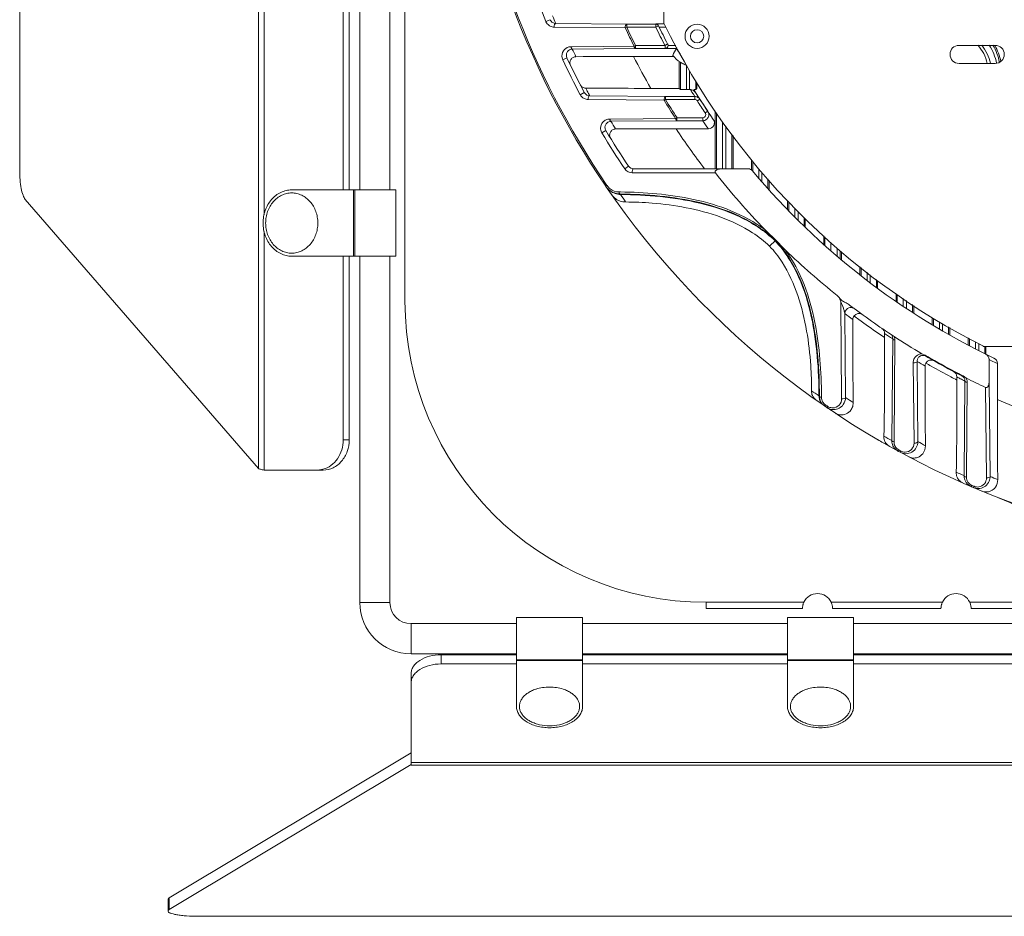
# Model space of a CAD drawing. Header units: millimetres. Extents: x 29170 to 33192, y 579 to 3108.
# Tile 1 of 256: x 29170 to 29333, y 579 to 728. Entities that reach past the tile are written whole.
import ezdxf

# ---------------------------------------------------------------- set-up
doc = ezdxf.new("R2010")
doc.units = ezdxf.units.MM
doc.layers.add('细实线', color=7, linetype='Continuous', lineweight=13)

msp = doc.modelspace()

# ---------------------------------------------------------------- linework, layer by layer
at = {"layer": '细实线'}
for p, q in [((29169.94, 855.238), (29169.94, 702.688)), ((29276.918, 727.117), (29276.918, 830.809)), ((29223.655, 699.463), (29223.655, 769.463)), ((29224.655, 699.463), (29224.655, 769.463)), ((29226.418, 761.963), (29226.418, 699.463)), ((29233.918, 681.013), (29233.918, 753.113)), ((29209.584, 749.963), (29209.584, 653.21)), ((29210.516, 749.963), (29210.516, 695.351)), ((29231.418, 742.266), (29231.418, 699.463)), ((29258.022, 727.719), (29257.314, 727.429)), ((29258.707, 726.485), (29270.494, 726.36)), ((29258.951, 727.088), (29270.734, 726.971)), ((29270.495, 726.359), (29270.735, 726.471)), ((29270.728, 726.471), (29275.564, 726.471)), ((29270.734, 726.971), (29275.564, 726.971)), ((29270.735, 726.471), (29270.735, 726.971)), ((29276.978, 727.006), (29275.547, 727.006)), ((29275.564, 726.971), (29275.564, 726.471)), ((29275.564, 726.471), (29276.013, 726.691)), ((29277.248, 726.506), (29276.104, 726.506)), ((29261.695, 723.242), (29261.458, 723.24)), ((29271.959, 723.336), (29261.695, 723.242)), ((29272.196, 722.954), (29261.698, 722.85)), ((29272.197, 723.454), (29271.96, 723.335)), ((29277.093, 722.954), (29272.196, 722.954)), ((29272.197, 722.954), (29272.197, 723.454)), ((29277.093, 723.454), (29272.232, 723.454)), ((29277.535, 723.686), (29277.093, 723.454)), ((29277.093, 723.454), (29277.093, 722.954)), ((29277.093, 722.954), (29277.111, 722.919)), ((29277.111, 722.919), (29278.969, 722.919)), ((29277.606, 723.419), (29278.917, 723.419)), ((29325.918, 723.463), (29331.918, 723.463)), ((29260.805, 721.4), (29260.113, 721.074)), ((29278.559, 721.601), (29271.867, 721.601)), ((29279.45, 716.324), (29279.45, 720.794)), ((29279.651, 720.648), (29279.651, 716.123)), ((29280.651, 720.17), (29280.651, 716.106)), ((29331.918, 720.463), (29325.918, 720.463)), ((29281.185, 716.106), (29281.185, 719.223)), ((29274.745, 716.324), (29279.45, 716.324)), ((29279.651, 716.123), (29279.45, 716.324)), ((29281.185, 716.106), (29280.651, 716.106)), ((29281.474, 715.861), (29281.319, 716.106)), ((29282.185, 716.123), (29282.185, 717.593)), ((29282.386, 716.324), (29282.185, 716.123)), ((29282.386, 717.284), (29282.386, 716.324)), ((29263.696, 715.629), (29263.02, 715.271)), ((29264.584, 715.09), (29277.176, 714.971)), ((29276.95, 714.333), (29277.176, 714.471)), ((29277.154, 714.471), (29282.041, 714.471)), ((29277.176, 714.471), (29277.176, 714.971)), ((29277.176, 714.971), (29282.041, 714.971)), ((29281.558, 715.727), (29281.474, 715.861)), ((29281.572, 715.706), (29281.558, 715.727)), ((29281.765, 715.402), (29281.572, 715.706)), ((29281.81, 715.332), (29281.765, 715.402)), ((29282.041, 714.971), (29281.81, 715.332)), ((29282.041, 714.971), (29282.041, 714.471)), ((29282.882, 714.513), (29282.462, 714.242)), ((29284.199, 712.513), (29282.882, 714.513)), ((29264.351, 714.463), (29276.949, 714.335)), ((29268.112, 711.219), (29267.887, 711.217)), ((29278.854, 711.311), (29268.112, 711.219)), ((29279.077, 711.454), (29278.854, 711.31)), ((29279.077, 710.954), (29279.077, 711.454)), ((29283.37, 711.454), (29279.117, 711.454)), ((29283.37, 710.954), (29283.37, 711.454)), ((29284.199, 712.513), (29283.785, 712.233)), ((29285.45, 702.963), (29285.45, 712.578)), ((29285.651, 712.269), (29285.651, 702.963)), ((29279.076, 710.954), (29268.115, 710.852)), ((29284.294, 709.601), (29278.941, 709.601)), ((29283.37, 710.954), (29279.076, 710.954)), ((29286.651, 710.733), (29286.651, 702.963)), ((29287.185, 702.963), (29287.185, 710.024)), ((29267.274, 709.311), (29266.618, 708.916)), ((29288.185, 708.731), (29288.185, 702.963)), ((29288.386, 708.471), (29288.386, 702.963)), ((29271.044, 703.403), (29270.41, 702.975)), ((29291.45, 702.784), (29291.45, 704.511)), ((29291.651, 702.604), (29291.651, 704.252)), ((29271.655, 702.312), (29285.457, 702.299)), ((29290.88, 702.963), (29271.873, 702.963)), ((29292.651, 702.968), (29292.651, 701.42)), ((29293.185, 700.802), (29293.185, 702.383)), ((29267.259, 700.077), (29267.453, 700.21)), ((29294.185, 701.287), (29294.185, 699.669)), ((29294.386, 701.067), (29294.386, 699.445)), ((29232.418, 699.463), (29215.111, 699.463)), ((29225.377, 699.463), (29225.377, 688.463)), ((29225.601, 699.463), (29225.601, 688.463)), ((29232.418, 699.463), (29232.418, 688.463)), ((29269.68, 699.124), (29269.466, 699.127)), ((29269.674, 698.78), (29269.726, 698.7)), ((29170.864, 697.897), (29209.584, 653.21)), ((29297.45, 696.161), (29297.45, 697.711)), ((29297.651, 695.954), (29297.651, 697.491)), ((29298.651, 694.939), (29298.651, 696.396)), ((29299.185, 695.827), (29299.185, 694.406)), ((29300.185, 694.897), (29300.185, 693.427)), ((29300.386, 694.71), (29300.386, 693.234)), ((29210.516, 692.574), (29210.516, 652.963)), ((29303.45, 690.386), (29303.45, 691.859)), ((29303.651, 690.269), (29303.651, 691.672)), ((29295.422, 691.089), (29294.462, 690.13)), ((29304.651, 689.323), (29304.651, 690.741)), ((29232.418, 688.463), (29215.111, 688.463)), ((29223.655, 657.963), (29223.655, 688.463)), ((29224.655, 657.963), (29224.655, 688.463)), ((29226.418, 688.463), (29226.418, 630.963)), ((29231.418, 688.463), (29231.418, 630.963)), ((29305.677, 689.787), (29305.677, 688.438)), ((29306.177, 689.33), (29306.177, 688.014)), ((29306.386, 689.165), (29306.386, 687.837)), ((29309.45, 685.35), (29309.45, 686.747)), ((29309.651, 686.589), (29309.651, 685.192)), ((29310.651, 685.8), (29310.651, 684.419)), ((29311.185, 684.013), (29311.185, 685.378)), ((29312.185, 683.266), (29312.185, 684.589)), ((29312.386, 684.43), (29312.386, 683.118)), ((29315.45, 681.002), (29315.45, 682.236)), ((29315.651, 682.103), (29315.651, 680.799)), ((29306.267, 680.894), (29306.424, 664.795)), ((29316.651, 681.438), (29316.651, 680.174)), ((29317.185, 679.765), (29317.185, 681.083)), ((29318.185, 679.11), (29318.185, 680.418)), ((29318.386, 680.285), (29318.386, 678.98)), ((29306.949, 678.94), (29307.072, 665.015)), ((29321.45, 677.067), (29321.45, 678.249)), ((29321.651, 678.115), (29321.651, 676.946)), ((29322.651, 677.561), (29322.651, 676.353)), ((29323.185, 676.04), (29323.185, 677.266)), ((29313.557, 674.972), (29313.557, 675.639)), ((29324.185, 675.467), (29324.185, 676.713)), ((29324.386, 676.602), (29324.386, 675.353)), ((29314.195, 675.21), (29314.217, 675.196)), ((29314.747, 657.862), (29314.906, 674.74)), ((29315.12, 657.858), (29315.262, 674.518)), ((29327.45, 673.681), (29327.45, 674.907)), ((29327.651, 674.796), (29327.651, 673.575)), ((29328.651, 674.243), (29328.651, 673.057)), ((29329.185, 672.785), (29329.185, 673.948)), ((29319.86, 672.205), (29319.736, 672.267)), ((29320.146, 672.09), (29319.86, 672.205)), ((29329.918, 673.542), (29329.918, 673.463)), ((29329.918, 673.463), (29330.062, 673.463)), ((29330.062, 673.463), (29435.774, 673.463)), ((29330.185, 672.284), (29330.185, 673.463)), ((29330.386, 673.463), (29330.386, 672.185)), ((29318.312, 670.755), (29318.449, 657.45)), ((29318.947, 670.983), (29319.073, 657.684)), ((29320.427, 671.861), (29320.469, 671.933)), ((29330.918, 667.652), (29330.918, 671.301)), ((29331.29, 671.119), (29330.918, 671.301)), ((29332.28, 670.642), (29332.28, 664.688)), ((29325.557, 667.901), (29325.557, 668.417)), ((29326.369, 668.608), (29326.407, 668.683)), ((29326.749, 652.039), (29326.904, 667.723)), ((29327.144, 652.035), (29327.286, 667.485)), ((29330.918, 667.652), (29331.075, 651.9)), ((29330.313, 666.674), (29330.474, 651.655)), ((29302.659, 665.273), (29302.739, 665.22)), ((29303.087, 665.009), (29303.086, 665.226)), ((29303.599, 663.6), (29303.732, 663.794)), ((29303.599, 663.6), (29303.969, 663.347)), ((29303.969, 663.347), (29304.102, 663.541)), ((29224.655, 657.963), (29223.655, 657.963)), ((29315.118, 657.631), (29315.12, 657.858)), ((29315.78, 656.111), (29315.832, 656.208)), ((29315.78, 656.111), (29316.143, 655.913)), ((29315.832, 656.208), (29315.893, 656.318)), ((29316.143, 655.913), (29316.255, 656.12)), ((29210.516, 652.963), (29219.325, 652.963)), ((29220.325, 652.963), (29219.325, 652.963)), ((29327.142, 651.796), (29327.144, 652.035)), ((29327.954, 650.204), (29327.997, 650.304)), ((29327.954, 650.204), (29328.317, 650.049)), ((29327.997, 650.304), (29328.046, 650.42)), ((29328.317, 650.049), (29328.409, 650.265)), ((29231.418, 630.963), (29226.418, 630.963)), ((29300.149, 631.013), (29283.918, 631.013)), ((29283.918, 629.963), (29283.918, 631.013)), ((29299.918, 629.963), (29283.918, 629.963)), ((29299.918, 629.966), (29299.918, 629.97)), ((29299.918, 629.97), (29299.918, 629.966)), ((29299.918, 629.966), (29299.918, 629.963)), ((29323.149, 631.013), (29304.687, 631.013)), ((29304.918, 629.993), (29304.918, 629.963)), ((29304.918, 629.963), (29304.918, 629.966)), ((29322.918, 629.963), (29304.918, 629.963)), ((29322.918, 629.966), (29322.918, 629.97)), ((29322.918, 629.97), (29322.918, 629.966)), ((29322.918, 629.966), (29322.918, 629.963)), ((29346.149, 631.013), (29327.687, 631.013)), ((29327.918, 629.993), (29327.918, 629.963)), ((29327.918, 629.963), (29327.918, 629.966)), ((29345.918, 629.963), (29327.918, 629.963)), ((29263.418, 628.463), (29252.418, 628.463)), ((29252.418, 613.727), (29252.418, 628.463)), ((29263.418, 613.727), (29263.418, 628.463)), ((29297.418, 628.463), (29308.418, 628.463)), ((29297.418, 613.727), (29297.418, 628.463)), ((29308.418, 628.463), (29308.418, 613.727)), ((29234.918, 627.463), (29252.418, 627.463)), ((29234.918, 627.463), (29234.918, 622.463)), ((29263.418, 627.463), (29297.418, 627.463)), ((29308.418, 627.463), (29346.221, 627.463)), ((29234.918, 622.463), (29252.418, 622.463)), ((29252.418, 622.308), (29239.918, 622.308)), ((29239.918, 622.308), (29239.918, 620.776)), ((29263.418, 621.463), (29252.418, 621.463)), ((29263.418, 621.347), (29252.418, 621.347)), ((29263.418, 622.463), (29297.418, 622.463)), ((29297.418, 622.308), (29263.418, 622.308)), ((29297.418, 621.463), (29308.418, 621.463)), ((29297.418, 621.347), (29308.418, 621.347)), ((29308.418, 622.463), (29365.918, 622.463)), ((29365.918, 622.308), (29308.418, 622.308)), ((29252.418, 620.776), (29239.918, 620.776)), ((29297.418, 620.776), (29263.418, 620.776)), ((29457.418, 620.776), (29308.418, 620.776)), ((29234.918, 619.094), (29234.918, 617.562)), ((29234.918, 617.562), (29234.918, 603.971)), ((29234.918, 606.033), (29194.769, 581.964)), ((29234.918, 604.064), (29194.769, 579.995)), ((29234.918, 604.408), (29530.918, 604.408)), ((29234.918, 603.971), (29530.918, 603.971)), ((29194.572, 581.723), (29194.572, 579.753)), ((29194.769, 581.964), (29194.769, 579.995)), ((29199.572, 578.885), (29566.264, 578.885))]:
    msp.add_line(p, q, dxfattribs=at)
for radius in [2, 1.1]:
    msp.add_circle((29282.418, 724.963), radius, dxfattribs=at)
for centre, radius, start, end in [((29382.918, 778.963), 140, 184.5118, 214.29584), ((29382.918, 778.963), 140, 214.31294, 355.47232), ((29382.918, 778.963), 139.765, 186.53108, 214.29584), ((29382.918, 778.963), 135.765, 199.68417, 202.30784), ((29382.919, 777.963), 134.001, 201.72814, 202.31271), ((29258.707, 728), 1.505, 202.30934, 203.88425), ((29258.726, 728.015), 1.53, 234.56089, 242.33845), ((29258.724, 728.011), 1.526, 242.33697, 269.35587), ((29382.918, 778.963), 124.122, 205.07452, 206.62579), ((29382.918, 778.963), 123.857, 205.07392, 206.63358), ((29275.538, 726.493), 0.513, 49.17962, 89.02314), ((29382.918, 778.963), 119.5, 206.05651, 207.67836), ((29382.918, 778.963), 119, 206.05656, 207.67836), ((29382.918, 778.963), 118, 206.06384, 243.38894), ((29261.713, 721.865), 0.985, 90.87382, 101.93222), ((29382.919, 779.963), 134.001, 205.2273, 205.83103), ((29277.093, 723.454), 0.5, 270.00407, 27.66901), ((29291.536, 715.769), 14.458, 149.50037, 150.36103), ((29282.418, 724.963), 4.009, 210.64907, 226.04502), ((29325.918, 721.963), 1.5, 90, 270), ((29324.028, 718.963), 6.75, 12.90715, 42.31424), ((29324.028, 718.963), 7.25, 12.04567, 38.80912), ((29324.028, 718.963), 8.259, 10.70191, 33.24207), ((29324.028, 718.963), 8.759, 10.94689, 30.99819), ((29324.028, 718.963), 9.012, 11.62079, 29.7606), ((29331.918, 721.963), 1.5, 270, 90), ((29382.918, 778.963), 135.765, 205.23851, 207.97817), ((29382.918, 778.963), 135, 205.23851, 207.97817), ((29270.608, -627.394), 1348.996, 89.946518, 90.352562), ((29360.471, 766.501), 99.331, 206.87363, 210.34128), ((29282.443, 724.991), 5.163, 218.14681, 237.26177), ((29382.918, 777.963), 134, 207.37093, 207.60215), ((29382.918, 778.963), 119, 211.88174, 214.72776), ((29264.35, 715.977), 1.505, 207.97933, 209.5912), ((29264.368, 715.993), 1.53, 234.34289, 242.05743), ((29264.368, 715.992), 1.529, 242.05929, 269.38609), ((29382.918, 777.963), 134, 207.60215, 207.98256), ((29382.918, 778.963), 123.857, 211.37355, 213.03854), ((29282.041, 713.966), 1.005, 73.65372, 89.96454), ((29282.039, 713.969), 1.004, 32.81351, 44.63925), ((29382.918, 778.963), 124.122, 211.37793, 213.02779), ((29382.918, 778.963), 119.5, 212.7923, 213.94555), ((29283.369, 711.953), 0.501, 22.72088, 33.9299), ((29283.365, 711.957), 1.005, 323.76227, 340.30992), ((29283.367, 711.953), 1.003, 22.72225, 33.93055), ((29283.365, 711.955), 1.005, 340.38682, 355.82587), ((29268.129, 709.871), 0.981, 90.83293, 102.36111), ((29382.919, 779.963), 134.001, 211.04771, 211.68615), ((29277.611, -818.163), 1527.765, 89.950122, 90.326962), ((29373.771, 772.237), 113.649, 213.44501, 217.55689), ((29283.369, 711.961), 1.007, 270.08004, 288.03251), ((29382.919, 777.952), 119.995, 213.94094, 214.72324), ((29284.294, 710.601), 1, 270.01387, 34.73154), ((29382.918, 778.963), 135.765, 211.06028, 214.03516), ((29382.918, 778.963), 135, 211.06028, 214.03516), ((29271.873, 703.963), 1, 214.03516, 270), ((29271.657, 703.816), 1.504, 214.01819, 269.92461), ((29382.918, 778.963), 124, 218.18895, 223.97134), ((29290.88, 701.963), 1, 39.91621, 90), ((29382.918, 778.963), 119, 219.91621, 244.51199), ((29269.741, 701.773), 3.006, 214.34095, 231.94184), ((29269.8, 701.715), 3.022, 214.40834, 232.46331), ((29269.453, 701.572), 2.42, 214.2623, 215.39597), ((29269.527, 701.628), 2.512, 215.44762, 231.89049), ((29269.716, 701.75), 2.973, 232.04056, 250.24056), ((29269.787, 701.707), 3.008, 232.56319, 250.70235), ((29269.494, 701.585), 2.459, 231.89165, 269.36299), ((29270.48, 700.192), 2.715, 215.06043, 233.37615), ((29269.711, 701.75), 2.971, 250.33819, 264.2413), ((29269.787, 701.723), 3.023, 250.80209, 268.85317), ((29269.707, 701.712), 2.933, 264.24608, 269.3522), ((29393.523, 780.514), 148.388, 213.45953, 214.03645), ((29270.523, 700.251), 2.788, 233.38833, 251.65562), ((29270.554, 700.345), 2.887, 251.65201, 270.05529), ((29382.918, 778.963), 124, 226.20385, 231.47404), ((29283.918, 681.013), 50, 180, 270), ((29382.925, 778.978), 124.017, 232.68366, 236.8641), ((29382.617, 779.132), 125.556, 232.93868, 233.69587), ((29309.28, 677.948), 1, 53.90273, 143.2304), ((29368.198, 757.996), 99.391, 233.06888, 233.64302), ((29368.19, 757.985), 99.377, 233.64312, 235.95991), ((29368.197, 757.996), 99.391, 235.96006, 236.64989), ((29312.556, 675.639), 1, 359.99736, 55.75383), ((29383.255, 778.845), 124.537, 235.96743, 236.3214), ((29313.92, 674.744), 0.989, 32.30644, 47.72547), ((29313.934, 674.754), 0.972, 6.13694, 32.2858), ((29383.26, 778.852), 124.545, 236.3333, 236.71328), ((29313.933, 674.754), 0.973, 359.2141, 6.12934), ((29313.789, 674.53), 1.473, 18.03763, 24.00651), ((29382.918, 778.963), 124, 236.86299, 239.36727), ((29313.78, 674.529), 1.482, 359.59019, 17.98242), ((29319.794, 670.793), 1.475, 92.24679, 132.32406), ((29319.93, 671.021), 0.975, 79.50979, 111.44672), ((29329.918, 671.301), 1, 359.99537, 63.79972), ((29382.558, 779.056), 125.404, 239.51956, 240.2233), ((29319.931, 671.021), 0.975, 111.48712, 120.21802), ((29321.28, 670.21), 1, 60.4517, 149.41592), ((29370.768, 756.448), 99.421, 239.574, 240.14716), ((29382.924, 778.975), 124.016, 239.73814, 240.45707), ((29382.925, 778.978), 124.016, 239.73828, 242.86835), ((29382.925, 778.977), 123.932, 239.73801, 240.45707), ((29382.924, 778.976), 123.93, 240.45712, 242.8682), ((29383.918, 778.963), 120.001, 243.98755, 244.51215), ((29331.28, 670.642), 1, 359.99518, 64.52232), ((29370.762, 756.438), 99.41, 240.14725, 242.30549), ((29324.557, 668.417), 1, 359.99581, 62.17833), ((29382.924, 778.975), 124.016, 242.16895, 242.86829), ((29370.767, 756.448), 99.421, 242.30561, 242.95183), ((29383.311, 778.929), 124.694, 242.40796, 242.69917), ((29383.316, 778.937), 124.703, 242.69917, 243.10453), ((29325.914, 667.72), 0.998, 54.197, 62.86809), ((29325.918, 667.727), 0.99, 38.55566, 54.16631), ((29325.931, 667.737), 0.974, 6.0998, 38.53382), ((29325.927, 667.737), 0.977, 359.16107, 6.09606), ((29382.918, 778.963), 124, 243.23843, 244.89777), ((29325.812, 667.5), 1.473, 24.23126, 30.35471), ((29385.588, 788.285), 148.354, 235.43036, 236.01402), ((29304.675, 665.301), 2.016, 180.78466, 198.88608), ((29304.711, 665.231), 1.973, 180.3127, 187.67848), ((29304.712, 665.231), 1.973, 187.67248, 194.59764), ((29304.664, 665.301), 2.006, 198.98667, 217.17687), ((29304.718, 665.234), 1.98, 194.63575, 208.50084), ((29304.724, 665.239), 1.987, 208.54746, 222.10291), ((29304.662, 665.302), 2.005, 217.24734, 223.79763), ((29304.56, 665.015), 1.474, 180.24579, 208.54103), ((29304.671, 665.311), 2.018, 223.79103, 228.5206), ((29304.733, 665.249), 2.001, 222.15042, 235.47043), ((29304.577, 665.025), 1.493, 208.54728, 222.06751), ((29304.656, 665.293), 1.994, 228.51109, 235.43727), ((29304.584, 665.032), 1.503, 222.11587, 235.47661), ((29382.918, 778.963), 139.765, 235.48888, 235.67269), ((29305.054, 665.001), 2.018, 324.3335, 0.40204), ((29384.918, 778.964), 138.001, 235.66009, 236.29633), ((29373.224, 755.284), 99.419, 245.67957, 248.9759), ((29382.918, 778.963), 140, 235.67173, 236.09623), ((29305.09, 664.987), 1.987, 235.64912, 270.01991), ((29382.918, 778.963), 140, 239.74969, 240.20112), ((29315.37, 658.514), 1.929, 177.90844, 193.8852), ((29380.919, 778.964), 138.001, 240.72769, 241.3472), ((29316.724, 657.848), 1.977, 179.59752, 187.6408), ((29316.596, 657.618), 1.478, 179.51599, 195.53669), ((29384.918, 778.964), 138.001, 241.50158, 242.10068), ((29315.236, 658.438), 1.772, 231.63719, 240.67324), ((29316.601, 657.622), 1.484, 195.62689, 211.19584), ((29382.918, 778.963), 139.765, 241.34342, 241.51275), ((29219.323, 656.742), 3.78, 270.03082, 281.50644), ((29219.315, 656.781), 3.819, 281.5081, 284.71137), ((29380.919, 778.964), 138.001, 246.29941, 246.88774), ((29327.266, 652.457), 1.794, 230.93552, 246.20043), ((29328.729, 652.024), 1.98, 179.57965, 188.15658), ((29328.624, 651.783), 1.482, 179.48713, 197.0053), ((29328.625, 651.787), 1.484, 197.12023, 214.12182), ((29329.092, 651.871), 1.98, 278.43709, 337.63467), ((29384.918, 778.964), 138.001, 247.03507, 247.60809), ((29382.918, 778.963), 140, 246.72304, 247.08166), ((29382.918, 778.963), 139.765, 246.8835, 247.04509), ((29329.098, 651.896), 2.005, 247.07948, 261.835), ((29329.093, 651.881), 1.99, 261.91434, 278.35051), ((29310.134, 592.677), 60, 37.21202, 68.12495), ((29302.418, 629.963), 2.5, 24.83459, 155.16541), ((29325.418, 629.963), 2.5, 24.83459, 155.16541), ((29234.918, 630.963), 8.5, 180, 270), ((29234.918, 630.963), 3.5, 180, 270), ((29302.577, 629.961), 2.659, 178.88652, 179.38706), ((29302.524, 629.962), 2.606, 178.88932, 179.38934), ((29302.463, 629.961), 2.545, 179.35145, 179.7997), ((29302.358, 629.962), 2.44, 179.34766, 179.8092), ((29302.36, 629.964), 2.442, 177.4263, 178.86256), ((29302.327, 629.965), 2.409, 177.42383, 178.87137), ((29302.453, 629.96), 2.535, 176.11554, 177.44081), ((29302.421, 629.963), 2.503, 174.36663, 176.11717), ((29302.419, 629.963), 2.501, 165.67399, 174.35911), ((29302.436, 629.957), 2.519, 162.23475, 165.65132), ((29302.417, 629.964), 2.498, 160.53598, 162.24633), ((29302.414, 629.964), 2.496, 155.16118, 160.52476), ((29302.42, 629.964), 2.497, 17.74654, 24.83376), ((29302.422, 629.963), 2.496, 5.71361, 17.76692), ((29302.413, 629.962), 2.505, 4.04674, 5.71794), ((29302.413, 629.962), 2.505, 2.682, 4.04493), ((29302.434, 629.963), 2.484, 1.30074, 2.68532), ((29302.285, 629.96), 2.633, 0.69859, 1.28758), ((29302.312, 629.961), 2.606, 0.70545, 1.28364), ((29302.872, 629.965), 2.046, 0.03256, 0.78791), ((29325.577, 629.961), 2.659, 178.88652, 179.38706), ((29325.524, 629.962), 2.606, 178.88932, 179.38934), ((29325.463, 629.961), 2.545, 179.35145, 179.7997), ((29325.358, 629.962), 2.44, 179.34766, 179.8092), ((29325.36, 629.964), 2.442, 177.4263, 178.86256), ((29325.327, 629.965), 2.409, 177.42383, 178.87137), ((29325.453, 629.96), 2.535, 176.11554, 177.44081), ((29325.421, 629.963), 2.503, 174.36663, 176.11717), ((29325.419, 629.963), 2.501, 165.67399, 174.35911), ((29325.436, 629.957), 2.519, 162.25082, 165.65132), ((29325.417, 629.964), 2.499, 160.53604, 162.26247), ((29325.414, 629.964), 2.496, 155.16118, 160.52476), ((29325.42, 629.964), 2.497, 17.74654, 24.83376), ((29325.422, 629.963), 2.496, 5.71361, 17.76692), ((29325.413, 629.962), 2.505, 4.04674, 5.71794), ((29325.413, 629.962), 2.505, 2.682, 4.04493), ((29325.434, 629.963), 2.484, 1.30074, 2.68532), ((29325.285, 629.96), 2.633, 0.69859, 1.28758), ((29325.312, 629.961), 2.606, 0.70545, 1.28364), ((29325.872, 629.965), 2.046, 0.03256, 0.78791), ((29257.646, 610.492), 6.417, 107.89105, 108.18154), ((29258.191, 610.492), 6.417, 71.81846, 72.10895), ((29302.646, 610.492), 6.417, 107.89105, 108.18154), ((29303.191, 610.492), 6.417, 71.81846, 72.10895)]:
    msp.add_arc(centre, radius, start, end, dxfattribs=at)
for centre, start_param, end_param in [((29280.651, 716.123), -3.1241394, -1.5707963), ((29281.185, 716.123), -1.5707963, -1.4367243), ((29281.185, 716.123), -0.8161566, -0.0174533)]:
    msp.add_ellipse(centre, major_axis=(1, 0), ratio=0.0174551, start_param=start_param, end_param=end_param, dxfattribs=at)
for points, knots in [([(29258.022, 727.719), (29258.102, 727.524), (29258.375, 727.203), (29258.771, 727.091), (29258.951, 727.088)], [0, 0, 0, 0, 0.5390537, 1, 1, 1, 1]), ([(29258.951, 727.088), (29258.862, 727.086), (29258.7, 726.845), (29258.694, 726.624), (29258.707, 726.485)], [0, 0, 0, 0, 0.3909358, 1, 1, 1, 1]), ([(29270.735, 726.971), (29270.645, 726.969), (29270.485, 726.721), (29270.48, 726.499), (29270.495, 726.359)], [0, 0, 0, 0, 0.3897182, 1, 1, 1, 1]), ([(29260.84, 723.099), (29260.506, 722.942), (29259.909, 722.324), (29259.94, 721.442), (29260.113, 721.074)], [0, 0, 0, 0, 0.4753654, 1, 1, 1, 1]), ([(29261.51, 722.829), (29261.303, 722.786), (29261.034, 722.626), (29260.87, 722.389), (29260.834, 722.323)], [0, 0, 0, 0, 0.7371989, 1, 1, 1, 1]), ([(29261.698, 722.85), (29261.67, 722.851), (29261.514, 722.922), (29261.473, 723.11), (29261.458, 723.24)], [0, 0, 0, 0, 0.1800447, 1, 1, 1, 1]), ([(29271.96, 723.335), (29271.964, 723.284), (29271.994, 723.142), (29272.094, 722.958), (29272.197, 722.954)], [0, 0, 0, 0, 0.3325802, 1, 1, 1, 1]), ([(29277.111, 722.919), (29277.223, 722.921), (29277.483, 723.015), (29277.604, 723.279), (29277.606, 723.419)], [0, 0, 0, 0, 0.4452532, 1, 1, 1, 1]), ([(29260.834, 722.323), (29260.763, 722.193), (29260.671, 721.879), (29260.733, 721.552), (29260.805, 721.4)], [0, 0, 0, 0, 0.4685064, 1, 1, 1, 1]), ([(29262.307, 721.576), (29262.143, 721.575), (29261.813, 721.489), (29261.44, 721.139), (29261.269, 720.642), (29261.336, 720.286), (29261.413, 720.128)], [0, 0, 0, 0, 0.2450372, 0.4869404, 0.7366999, 1, 1, 1, 1]), ([(29279.651, 720.649), (29279.659, 720.653), (29279.69, 720.62), (29279.75, 720.6), (29279.846, 720.538), (29279.97, 720.474), (29280.118, 720.397), (29280.345, 720.29), (29280.525, 720.216), (29280.651, 720.17)], [0, 0, 0, 0, 0.0244584, 0.0902947, 0.1916883, 0.3212328, 0.472078, 0.6391276, 1, 1, 1, 1]), ([(29263.029, 716.902), (29263.114, 716.737), (29263.377, 716.458), (29263.744, 716.358), (29263.92, 716.356)], [0, 0, 0, 0, 0.5136829, 1, 1, 1, 1]), ([(29274.745, 716.324), (29273.824, 716.324), (29270.215, 716.326), (29266.607, 716.335), (29263.92, 716.356)], [0, 0, 0, 0, 0.2553063, 1, 1, 1, 1]), ([(29281.319, 716.106), (29281.4, 716.106), (29281.678, 716.074), (29281.937, 715.92), (29282.067, 715.772)], [0, 0, 0, 0, 0.2928763, 1, 1, 1, 1]), ([(29263.696, 715.629), (29263.786, 715.46), (29264.055, 715.187), (29264.417, 715.092), (29264.584, 715.09)], [0, 0, 0, 0, 0.5360012, 1, 1, 1, 1]), ([(29264.584, 715.09), (29264.493, 715.087), (29264.337, 714.829), (29264.334, 714.606), (29264.351, 714.463)], [0, 0, 0, 0, 0.387598, 1, 1, 1, 1]), ([(29277.176, 714.971), (29277.085, 714.968), (29276.933, 714.702), (29276.932, 714.478), (29276.95, 714.333)], [0, 0, 0, 0, 0.3857138, 1, 1, 1, 1]), ([(29282.067, 715.772), (29282.077, 715.762), (29282.109, 715.723), (29282.138, 715.682), (29282.158, 715.651)], [0, 0, 0, 0, 0.2860348, 1, 1, 1, 1]), ([(29268.115, 710.852), (29268.088, 710.853), (29267.943, 710.919), (29267.904, 711.095), (29267.887, 711.217)], [0, 0, 0, 0, 0.1776224, 1, 1, 1, 1]), ([(29278.854, 711.31), (29278.86, 711.262), (29278.89, 711.13), (29278.981, 710.958), (29279.077, 710.954)], [0, 0, 0, 0, 0.3362972, 1, 1, 1, 1]), ([(29267.311, 711.095), (29267.128, 711.016), (29266.785, 710.776), (29266.448, 710.231), (29266.355, 709.561), (29266.499, 709.115), (29266.618, 708.916)], [0, 0, 0, 0, 0.2334922, 0.4739203, 0.7294308, 1, 1, 1, 1]), ([(29267.257, 710.332), (29267.178, 710.189), (29267.08, 709.835), (29267.176, 709.472), (29267.274, 709.311)], [0, 0, 0, 0, 0.4645172, 1, 1, 1, 1]), ([(29267.919, 710.829), (29267.716, 710.785), (29267.453, 710.627), (29267.292, 710.396), (29267.257, 710.332)], [0, 0, 0, 0, 0.7410065, 1, 1, 1, 1]), ([(29268.892, 709.577), (29268.72, 709.576), (29268.371, 709.479), (29267.994, 709.094), (29267.849, 708.562), (29267.953, 708.195), (29268.05, 708.038)], [0, 0, 0, 0, 0.246482, 0.488261, 0.737145, 1, 1, 1, 1]), ([(29169.94, 702.688), (29169.94, 702.163), (29169.98, 701.161), (29170.156, 699.788), (29170.394, 698.805), (29170.647, 698.209), (29170.788, 697.984), (29170.864, 697.897)], [0, 0, 0, 0, 0.3188088, 0.60755, 0.8401159, 0.9296098, 1, 1, 1, 1]), ([(29271.873, 702.963), (29271.781, 702.963), (29271.63, 702.684), (29271.634, 702.46), (29271.655, 702.312)], [0, 0, 0, 0, 0.3809747, 1, 1, 1, 1]), ([(29286.53, 702.963), (29286.404, 702.963), (29286.153, 702.945), (29285.846, 702.873), (29285.617, 702.767), (29285.463, 702.657), (29285.366, 702.477), (29285.419, 702.348), (29285.457, 702.299)], [0, 0, 0, 0, 0.2505203, 0.5008906, 0.6261496, 0.7517081, 0.8762282, 1, 1, 1, 1]), ([(29215.111, 688.463), (29214.799, 688.463), (29214.169, 688.535), (29213.267, 688.853), (29212.437, 689.368), (29211.712, 690.059), (29211.118, 690.899), (29210.529, 692.178), (29210.226, 693.963), (29210.529, 695.747), (29211.118, 697.027), (29211.712, 697.866), (29212.437, 698.557), (29213.267, 699.072), (29214.169, 699.391), (29214.799, 699.463), (29215.111, 699.463)], [0, 0, 0, 0, 0.0580896, 0.116891, 0.176996, 0.2387584, 0.302267, 0.3673471, 0.5, 0.6326529, 0.697733, 0.7612416, 0.823004, 0.883109, 0.9419104, 1, 1, 1, 1]), ([(29210.781, 693.963), (29210.781, 694.289), (29210.836, 694.94), (29211.082, 695.88), (29211.481, 696.748), (29212.021, 697.511), (29212.68, 698.139), (29213.434, 698.608), (29214.255, 698.897), (29215.111, 698.995), (29215.966, 698.897), (29216.787, 698.608), (29217.542, 698.139), (29218.201, 697.511), (29218.74, 696.748), (29219.14, 695.88), (29219.386, 694.94), (29219.441, 694.289), (29219.441, 693.963)], [0, 0, 0, 0, 0.0668213, 0.1330134, 0.1980295, 0.2614758, 0.3231777, 0.3832232, 0.4419693, 0.5, 0.5580307, 0.6167768, 0.6768223, 0.7385242, 0.8019705, 0.8669866, 0.9331787, 1, 1, 1, 1]), ([(29269.674, 698.78), (29269.649, 698.781), (29269.514, 698.847), (29269.482, 699.012), (29269.466, 699.127)], [0, 0, 0, 0, 0.1742462, 1, 1, 1, 1]), ([(29295.422, 691.089), (29293.684, 692.747), (29289.636, 695.357), (29282.981, 697.513), (29276.296, 698.549), (29271.864, 698.758), (29269.674, 698.78)], [0, 0, 0, 0, 0.2625465, 0.5156648, 0.7605561, 1, 1, 1, 1]), ([(29293.677, 692.87), (29290.242, 695.437), (29284.04, 697.717), (29275.78, 698.9), (29271.697, 699.098), (29269.68, 699.124)], [0, 0, 0, 0, 0.5126345, 0.7587899, 1, 1, 1, 1]), ([(29269.727, 698.7), (29271.909, 698.678), (29276.324, 698.466), (29282.983, 697.428), (29289.607, 695.279), (29293.635, 692.679), (29295.364, 691.031)], [0, 0, 0, 0, 0.2395766, 0.4845944, 0.7377654, 1, 1, 1, 1]), ([(29291.632, 692.355), (29288.345, 694.497), (29282.629, 696.357), (29275.411, 697.299), (29272.035, 697.458), (29270.557, 697.458)], [0, 0, 0, 0, 0.5378175, 0.7973368, 1, 1, 1, 1]), ([(29210.781, 693.963), (29210.781, 693.636), (29210.836, 692.985), (29211.082, 692.045), (29211.481, 691.177), (29212.021, 690.414), (29212.68, 689.786), (29213.434, 689.318), (29214.255, 689.028), (29215.111, 688.93), (29215.966, 689.028), (29216.787, 689.318), (29217.542, 689.786), (29218.201, 690.414), (29218.74, 691.177), (29219.14, 692.045), (29219.386, 692.985), (29219.441, 693.636), (29219.441, 693.963)], [0, 0, 0, 0, 0.0668213, 0.1330134, 0.1980295, 0.2614758, 0.3231777, 0.3832232, 0.4419693, 0.5, 0.5580307, 0.6167768, 0.6768223, 0.7385242, 0.8019705, 0.8669866, 0.9331787, 1, 1, 1, 1]), ([(29293.677, 692.87), (29293.966, 692.57), (29294.581, 692.009), (29295.187, 691.438), (29295.485, 691.148)], [0, 0, 0, 0, 0.5000009, 1, 1, 1, 1]), ([(29295.364, 691.031), (29297.011, 689.299), (29299.539, 685.212), (29301.541, 678.547), (29302.479, 671.875), (29302.652, 667.458), (29302.66, 665.274)], [0, 0, 0, 0, 0.2623745, 0.5152746, 0.7602467, 1, 1, 1, 1]), ([(29295.421, 691.09), (29295.421, 691.092), (29295.434, 691.091), (29295.45, 691.117), (29295.471, 691.133), (29295.485, 691.148)], [0, 0, 0, 0, 0.0855481, 0.2797692, 1, 1, 1, 1]), ([(29302.739, 665.22), (29302.732, 667.413), (29302.563, 671.849), (29301.624, 678.548), (29299.617, 685.243), (29297.079, 689.349), (29295.422, 691.089)], [0, 0, 0, 0, 0.2397156, 0.4846038, 0.7374568, 1, 1, 1, 1]), ([(29295.485, 691.148), (29295.757, 690.869), (29296.291, 690.303), (29296.817, 689.728), (29297.098, 689.459)], [0, 0, 0, 0, 0.5000001, 1, 1, 1, 1]), ([(29303.086, 665.226), (29303.073, 667.258), (29302.909, 671.37), (29301.824, 679.69), (29299.669, 685.996), (29297.098, 689.459)], [0, 0, 0, 0, 0.2414384, 0.4876225, 1, 1, 1, 1]), ([(29296.539, 687.465), (29297.641, 685.753), (29299.326, 682.001), (29300.717, 676.156), (29301.307, 670.835), (29301.433, 667.515), (29301.411, 666.125)], [0, 0, 0, 0, 0.275873, 0.5504163, 0.8116094, 1, 1, 1, 1]), ([(29306.267, 680.894), (29306.218, 681.089), (29306.106, 681.487), (29305.846, 681.824), (29305.682, 681.954)], [0, 0, 0, 0, 0.4904184, 1, 1, 1, 1]), ([(29305.682, 681.954), (29305.854, 681.817), (29306.048, 681.544), (29306.339, 681.214), (29306.695, 680.95), (29307.189, 680.705), (29307.57, 680.481), (29307.744, 680.348)], [0, 0, 0, 0, 0.2497088, 0.3747524, 0.4997992, 0.7499546, 1, 1, 1, 1]), ([(29306.949, 678.94), (29306.945, 679.079), (29306.861, 679.38), (29306.65, 680.036), (29306.437, 680.549), (29306.267, 680.894)], [0, 0, 0, 0, 0.2014329, 0.4447649, 1, 1, 1, 1]), ([(29308.549, 679.74), (29308.403, 679.849), (29308.042, 679.988), (29307.479, 679.88), (29307.054, 679.494), (29306.949, 679.122), (29306.949, 678.94)], [0, 0, 0, 0, 0.2500267, 0.4999638, 0.7499259, 1, 1, 1, 1]), ([(29308.342, 664.158), (29308.327, 665.201), (29308.286, 669.798), (29308.28, 674.395), (29308.28, 677.948)], [0, 0, 0, 0, 0.226937, 1, 1, 1, 1]), ([(29313.557, 674.972), (29313.557, 671.907), (29313.553, 667.446), (29313.511, 661.984), (29313.477, 659.586), (29313.442, 658.585)], [0, 0, 0, 0, 0.5611241, 0.8165482, 1, 1, 1, 1]), ([(29314.906, 674.74), (29314.907, 674.715), (29314.972, 674.573), (29315.143, 674.535), (29315.262, 674.518)], [0, 0, 0, 0, 0.1763089, 1, 1, 1, 1]), ([(29318.8, 671.883), (29318.647, 671.743), (29318.394, 671.391), (29318.309, 670.966), (29318.312, 670.755)], [0, 0, 0, 0, 0.4964132, 1, 1, 1, 1]), ([(29318.947, 670.983), (29318.944, 670.892), (29318.68, 670.739), (29318.456, 670.737), (29318.312, 670.755)], [0, 0, 0, 0, 0.3860815, 1, 1, 1, 1]), ([(29319.44, 671.864), (29319.39, 671.835), (29319.206, 671.705), (29319.07, 671.509), (29319.011, 671.353)], [0, 0, 0, 0, 0.2585732, 1, 1, 1, 1]), ([(29320.345, 657.002), (29320.33, 657.982), (29320.286, 662.384), (29320.28, 666.787), (29320.28, 670.21)], [0, 0, 0, 0, 0.2225464, 1, 1, 1, 1]), ([(29325.448, 652.602), (29325.48, 653.548), (29325.513, 655.792), (29325.552, 660.892), (29325.557, 665.045), (29325.557, 667.901)], [0, 0, 0, 0, 0.1856698, 0.4399441, 1, 1, 1, 1]), ([(29327.083, 668.245), (29326.964, 668.305), (29326.753, 668.476), (29326.527, 668.621), (29326.407, 668.683)], [0, 0, 0, 0, 0.4999979, 1, 1, 1, 1]), ([(29326.904, 667.723), (29326.905, 667.694), (29326.974, 667.542), (29327.158, 667.502), (29327.286, 667.485)], [0, 0, 0, 0, 0.1793727, 1, 1, 1, 1]), ([(29330.313, 666.674), (29330.363, 666.651), (29330.482, 666.634), (29330.63, 666.724), (29330.733, 666.855), (29330.831, 667.053), (29330.901, 667.322), (29330.918, 667.542), (29330.918, 667.652)], [0, 0, 0, 0, 0.1249156, 0.2499703, 0.3750393, 0.5001491, 0.7499824, 1, 1, 1, 1]), ([(29301.5, 665.516), (29301.485, 665.562), (29301.43, 665.76), (29301.408, 665.968), (29301.411, 666.125)], [0, 0, 0, 0, 0.2371016, 1, 1, 1, 1]), ([(29302.17, 664.596), (29302.097, 664.647), (29301.801, 664.891), (29301.59, 665.236), (29301.5, 665.516)], [0, 0, 0, 0, 0.2330684, 1, 1, 1, 1]), ([(29302.739, 665.22), (29302.74, 665.195), (29302.806, 665.059), (29302.971, 665.025), (29303.087, 665.009)], [0, 0, 0, 0, 0.1745774, 1, 1, 1, 1]), ([(29306.424, 664.795), (29306.428, 664.419), (29306.13, 663.618), (29305.332, 663.281), (29304.944, 663.28)], [0, 0, 0, 0, 0.4923733, 1, 1, 1, 1]), ([(29306.693, 663.825), (29306.516, 663.578), (29306.032, 663.154), (29305.405, 663.001), (29305.091, 663)], [0, 0, 0, 0, 0.4916734, 1, 1, 1, 1]), ([(29308.342, 664.158), (29308.346, 663.879), (29308.246, 663.362), (29307.778, 662.615), (29307.004, 662.116), (29306.089, 662.06), (29305.583, 662.261), (29305.381, 662.395)], [0, 0, 0, 0, 0.200324, 0.3649505, 0.6221966, 0.8257635, 1, 1, 1, 1]), ([(29307.072, 665.015), (29307.069, 664.923), (29306.795, 664.776), (29306.571, 664.776), (29306.424, 664.795)], [0, 0, 0, 0, 0.3839744, 1, 1, 1, 1]), ([(29332.348, 651.368), (29332.312, 653.455), (29332.287, 657.895), (29332.28, 662.335), (29332.28, 664.688)], [0, 0, 0, 0, 0.4701034, 1, 1, 1, 1]), ([(29304.944, 663.28), (29304.724, 663.28), (29304.421, 663.349), (29304.165, 663.498), (29304.102, 663.541)], [0, 0, 0, 0, 0.7436779, 1, 1, 1, 1]), ([(29220.285, 653.087), (29220.764, 653.213), (29221.701, 653.668), (29222.794, 654.815), (29223.495, 656.3), (29223.655, 657.406), (29223.655, 657.963)], [0, 0, 0, 0, 0.2345197, 0.4798859, 0.7364768, 1, 1, 1, 1]), ([(29224.655, 657.963), (29224.655, 657.316), (29224.439, 656.032), (29223.5, 654.376), (29222.064, 653.238), (29220.892, 652.963), (29220.325, 652.963)], [0, 0, 0, 0, 0.2663266, 0.5234001, 0.7667837, 1, 1, 1, 1]), ([(29314.136, 657.049), (29314.064, 657.106), (29313.769, 657.378), (29313.571, 657.752), (29313.497, 658.051)], [0, 0, 0, 0, 0.2302254, 1, 1, 1, 1]), ([(29314.747, 657.862), (29314.748, 657.835), (29314.815, 657.687), (29314.994, 657.648), (29315.118, 657.631)], [0, 0, 0, 0, 0.178245, 1, 1, 1, 1]), ([(29318.449, 657.45), (29318.453, 657.074), (29318.152, 656.266), (29317.341, 655.933), (29316.946, 655.939)], [0, 0, 0, 0, 0.487838, 1, 1, 1, 1]), ([(29319.073, 657.684), (29319.07, 657.593), (29318.815, 657.437), (29318.591, 657.434), (29318.449, 657.45)], [0, 0, 0, 0, 0.3879782, 1, 1, 1, 1]), ([(29318.822, 656.694), (29318.654, 656.393), (29318.142, 655.857), (29317.421, 655.667), (29317.063, 655.673)], [0, 0, 0, 0, 0.4900888, 1, 1, 1, 1]), ([(29320.345, 657.002), (29320.352, 656.533), (29320.064, 655.687), (29319.143, 655.025), (29318.27, 654.899), (29317.764, 655.047), (29317.555, 655.158)], [0, 0, 0, 0, 0.3545727, 0.6134949, 0.821041, 1, 1, 1, 1]), ([(29210.516, 652.963), (29210.319, 652.998), (29210.052, 653.05), (29209.742, 653.138), (29209.627, 653.184), (29209.584, 653.21)], [0, 0, 0, 0, 0.6200584, 0.8435108, 1, 1, 1, 1]), ([(29325.518, 652.014), (29325.505, 652.059), (29325.459, 652.252), (29325.443, 652.451), (29325.448, 652.602)], [0, 0, 0, 0, 0.236871, 1, 1, 1, 1]), ([(29326.135, 651.064), (29326.067, 651.119), (29325.789, 651.38), (29325.596, 651.732), (29325.518, 652.014)], [0, 0, 0, 0, 0.2300703, 1, 1, 1, 1]), ([(29326.749, 652.039), (29326.75, 652.01), (29326.821, 651.853), (29327.011, 651.812), (29327.142, 651.796)], [0, 0, 0, 0, 0.1803529, 1, 1, 1, 1]), ([(29330.474, 651.655), (29330.478, 651.315), (29330.236, 650.592), (29329.562, 650.215), (29329.209, 650.163)], [0, 0, 0, 0, 0.4878278, 1, 1, 1, 1]), ([(29332.348, 651.368), (29332.356, 650.928), (29332.104, 650.131), (29331.269, 649.457), (29330.442, 649.274), (29329.942, 649.373), (29329.729, 649.46)], [0, 0, 0, 0, 0.3485607, 0.6075454, 0.8176159, 1, 1, 1, 1]), ([(29331.075, 651.9), (29331.072, 651.811), (29330.833, 651.649), (29330.612, 651.642), (29330.474, 651.655)], [0, 0, 0, 0, 0.3912066, 1, 1, 1, 1]), ([(29234.918, 619.094), (29234.918, 619.306), (29234.987, 619.742), (29235.284, 620.356), (29235.759, 620.915), (29236.63, 621.585), (29238.039, 622.158), (29239.275, 622.308), (29239.918, 622.308)], [0, 0, 0, 0, 0.0974731, 0.199911, 0.3109554, 0.4323219, 0.7035939, 1, 1, 1, 1]), ([(29239.918, 620.776), (29239.275, 620.776), (29238.039, 620.626), (29236.63, 620.053), (29235.759, 619.383), (29235.284, 618.824), (29234.987, 618.21), (29234.918, 617.774), (29234.918, 617.562)], [0, 0, 0, 0, 0.2964061, 0.5676781, 0.6890446, 0.800089, 0.9025269, 1, 1, 1, 1]), ([(29255.643, 616.589), (29255.402, 616.51), (29254.941, 616.328), (29254.314, 615.976), (29253.784, 615.562), (29253.367, 615.094), (29253.075, 614.585), (29252.919, 614.048), (29252.907, 613.499), (29253.039, 612.958), (29253.309, 612.443), (29253.706, 611.968), (29254.218, 611.544), (29254.83, 611.181), (29255.525, 610.888), (29256.552, 610.599), (29257.369, 610.513), (29257.918, 610.513)], [0, 0, 0, 0, 0.0710409, 0.1380033, 0.2004265, 0.258303, 0.3121857, 0.3632436, 0.413174, 0.4639117, 0.5172197, 0.5743675, 0.6360107, 0.7022292, 0.7726308, 0.8464637, 1, 1, 1, 1]), ([(29257.918, 616.941), (29257.533, 616.941), (29256.773, 616.885), (29256.029, 616.714), (29255.674, 616.599)], [0, 0, 0, 0, 0.5078962, 1, 1, 1, 1]), ([(29257.918, 616.941), (29258.304, 616.941), (29259.063, 616.885), (29259.807, 616.714), (29260.162, 616.599)], [0, 0, 0, 0, 0.5078962, 1, 1, 1, 1]), ([(29260.193, 616.589), (29260.434, 616.51), (29260.895, 616.328), (29261.522, 615.976), (29262.052, 615.562), (29262.469, 615.094), (29262.761, 614.585), (29262.917, 614.048), (29262.929, 613.499), (29262.797, 612.958), (29262.527, 612.443), (29262.13, 611.968), (29261.619, 611.544), (29261.007, 611.181), (29260.311, 610.888), (29259.284, 610.599), (29258.467, 610.513), (29257.918, 610.513)], [0, 0, 0, 0, 0.0710409, 0.1380033, 0.2004265, 0.258303, 0.3121857, 0.3632436, 0.413174, 0.4639117, 0.5172197, 0.5743675, 0.6360107, 0.7022292, 0.7726308, 0.8464637, 1, 1, 1, 1]), ([(29300.643, 616.589), (29300.402, 616.51), (29299.941, 616.328), (29299.314, 615.976), (29298.784, 615.562), (29298.367, 615.094), (29298.075, 614.585), (29297.919, 614.048), (29297.907, 613.499), (29298.039, 612.958), (29298.309, 612.443), (29298.706, 611.968), (29299.218, 611.544), (29299.83, 611.181), (29300.525, 610.888), (29301.552, 610.599), (29302.369, 610.513), (29302.918, 610.513)], [0, 0, 0, 0, 0.0710409, 0.1380033, 0.2004265, 0.258303, 0.3121857, 0.3632436, 0.413174, 0.4639117, 0.5172197, 0.5743675, 0.6360107, 0.7022292, 0.7726308, 0.8464637, 1, 1, 1, 1]), ([(29302.918, 616.941), (29302.533, 616.941), (29301.773, 616.885), (29301.029, 616.714), (29300.674, 616.599)], [0, 0, 0, 0, 0.5078962, 1, 1, 1, 1]), ([(29302.918, 616.941), (29303.304, 616.941), (29304.063, 616.885), (29304.807, 616.714), (29305.162, 616.599)], [0, 0, 0, 0, 0.5078962, 1, 1, 1, 1]), ([(29305.193, 616.589), (29305.434, 616.51), (29305.895, 616.328), (29306.522, 615.976), (29307.052, 615.562), (29307.469, 615.094), (29307.761, 614.585), (29307.917, 614.048), (29307.929, 613.499), (29307.797, 612.958), (29307.527, 612.443), (29307.13, 611.968), (29306.619, 611.544), (29306.007, 611.181), (29305.311, 610.888), (29304.284, 610.599), (29303.467, 610.513), (29302.918, 610.513)], [0, 0, 0, 0, 0.0710409, 0.1380033, 0.2004265, 0.258303, 0.3121857, 0.3632436, 0.413174, 0.4639117, 0.5172197, 0.5743675, 0.6360107, 0.7022292, 0.7726308, 0.8464637, 1, 1, 1, 1]), ([(29263.418, 613.727), (29263.418, 613.495), (29263.343, 613.015), (29263.015, 612.339), (29262.493, 611.724), (29261.801, 611.191), (29260.964, 610.757), (29260.014, 610.434), (29258.986, 610.236), (29257.918, 610.169), (29256.85, 610.236), (29255.822, 610.434), (29254.872, 610.757), (29254.035, 611.191), (29253.343, 611.724), (29252.821, 612.339), (29252.494, 613.015), (29252.418, 613.495), (29252.418, 613.727)], [0, 0, 0, 0, 0.0486671, 0.0998127, 0.1552552, 0.2158516, 0.2815734, 0.3516979, 0.4250137, 0.5, 0.5749863, 0.6483021, 0.7184266, 0.7841484, 0.8447448, 0.9001873, 0.9513329, 1, 1, 1, 1]), ([(29308.418, 613.727), (29308.418, 613.495), (29308.343, 613.015), (29308.015, 612.339), (29307.493, 611.724), (29306.801, 611.191), (29305.964, 610.757), (29305.014, 610.434), (29303.986, 610.236), (29302.918, 610.169), (29301.85, 610.236), (29300.822, 610.434), (29299.872, 610.757), (29299.035, 611.191), (29298.343, 611.724), (29297.821, 612.339), (29297.494, 613.015), (29297.418, 613.495), (29297.418, 613.727)], [0, 0, 0, 0, 0.0486671, 0.0998127, 0.1552552, 0.2158516, 0.2815734, 0.3516979, 0.4250137, 0.5, 0.5749863, 0.6483021, 0.7184266, 0.7841484, 0.8447448, 0.9001873, 0.9513329, 1, 1, 1, 1]), ([(29194.572, 581.723), (29194.572, 581.743), (29194.597, 581.851), (29194.695, 581.92), (29194.769, 581.964)], [0, 0, 0, 0, 0.1944866, 1, 1, 1, 1]), ([(29194.769, 579.995), (29194.739, 579.977), (29194.653, 579.92), (29194.572, 579.824), (29194.572, 579.753)], [0, 0, 0, 0, 0.3284138, 1, 1, 1, 1]), ([(29194.572, 579.753), (29194.572, 579.688), (29194.652, 579.584), (29194.796, 579.492), (29195.043, 579.375), (29195.461, 579.25), (29196.078, 579.124), (29196.827, 579.021), (29198.006, 578.914), (29198.934, 578.885), (29199.572, 578.885)], [0, 0, 0, 0, 0.0375026, 0.0654422, 0.1008259, 0.1943829, 0.3167768, 0.4641541, 0.6313308, 1, 1, 1, 1])]:
    msp.add_open_spline(points, degree=3, knots=knots, dxfattribs=at)
for points in [[(29257.33, 727.391), (29257.439, 727.146), (29257.621, 726.924), (29257.839, 726.768)], [(29275.828, 726.896), (29275.751, 726.944), (29275.656, 726.971), (29275.564, 726.971)], [(29276.013, 726.691), (29275.973, 726.774), (29275.906, 726.847), (29275.828, 726.896)], [(29275.874, 726.881), (29275.926, 726.836), (29275.97, 726.78), (29276, 726.718)], [(29261.458, 723.24), (29261.247, 723.238), (29261.031, 723.189), (29260.84, 723.099)], [(29277.549, 723.66), (29277.587, 723.587), (29277.608, 723.502), (29277.606, 723.419)], [(29278.383, 721.802), (29278.567, 722.18), (29278.761, 722.554), (29278.969, 722.919)], [(29263.041, 715.233), (29263.148, 715.045), (29263.3, 714.876), (29263.476, 714.75)], [(29282.041, 714.471), (29282.201, 714.471), (29282.375, 714.376), (29282.462, 714.242)], [(29282.323, 714.931), (29282.483, 714.884), (29282.635, 714.793), (29282.753, 714.674)], [(29267.887, 711.217), (29267.691, 711.216), (29267.491, 711.173), (29267.311, 711.095)], [(29283.665, 711.551), (29283.582, 711.489), (29283.474, 711.454), (29283.37, 711.454)], [(29283.841, 711.786), (29283.808, 711.694), (29283.744, 711.608), (29283.665, 711.551)], [(29284.176, 711.362), (29284.055, 711.198), (29283.874, 711.067), (29283.68, 711.004)], [(29283.831, 712.147), (29283.878, 712.036), (29283.881, 711.9), (29283.841, 711.786)], [(29284.292, 712.34), (29284.352, 712.197), (29284.378, 712.036), (29284.367, 711.882)], [(29294.462, 690.13), (29293.592, 690.957), (29292.637, 691.7), (29291.632, 692.355)], [(29296.539, 687.465), (29295.929, 688.412), (29295.237, 689.313), (29294.462, 690.13)], [(29308.478, 678.547), (29308.353, 678.378), (29308.28, 678.159), (29308.28, 677.948)], [(29320.427, 671.861), (29320.329, 671.918), (29320.219, 671.959), (29320.108, 671.98)], [(29320.469, 671.933), (29320.366, 671.994), (29320.257, 672.045), (29320.146, 672.09)], [(29319.011, 671.353), (29318.968, 671.236), (29318.946, 671.108), (29318.947, 670.983)], [(29320.419, 670.719), (29320.329, 670.567), (29320.28, 670.386), (29320.28, 670.21)], [(29327.286, 667.485), (29327.288, 667.696), (29327.242, 667.912), (29327.156, 668.105)], [(29315.034, 656.823), (29314.894, 657.054), (29314.801, 657.318), (29314.765, 657.585)], [(29319.073, 657.684), (29319.076, 657.344), (29318.987, 656.992), (29318.822, 656.694)], [(29315.78, 656.111), (29315.478, 656.276), (29315.212, 656.53), (29315.034, 656.823)], [(29315.893, 656.318), (29315.666, 656.442), (29315.466, 656.632), (29315.332, 656.853)], [(29317.063, 655.673), (29316.746, 655.677), (29316.422, 655.762), (29316.143, 655.913)], [(29316.946, 655.939), (29316.708, 655.942), (29316.464, 656.007), (29316.255, 656.12)], [(29327.09, 650.913), (29326.923, 651.159), (29326.811, 651.45), (29326.769, 651.743)], [(29327.954, 650.204), (29327.611, 650.35), (29327.3, 650.605), (29327.09, 650.913)], [(29328.046, 650.42), (29327.788, 650.53), (29327.554, 650.722), (29327.397, 650.954)], [(29331.075, 651.9), (29331.077, 651.634), (29331.024, 651.363), (29330.923, 651.117)], [(29329.209, 650.163), (29328.943, 650.123), (29328.656, 650.161), (29328.409, 650.265)]]:
    msp.add_open_spline(points, degree=3, dxfattribs=at)

doc.saveas('drawing.dxf')
